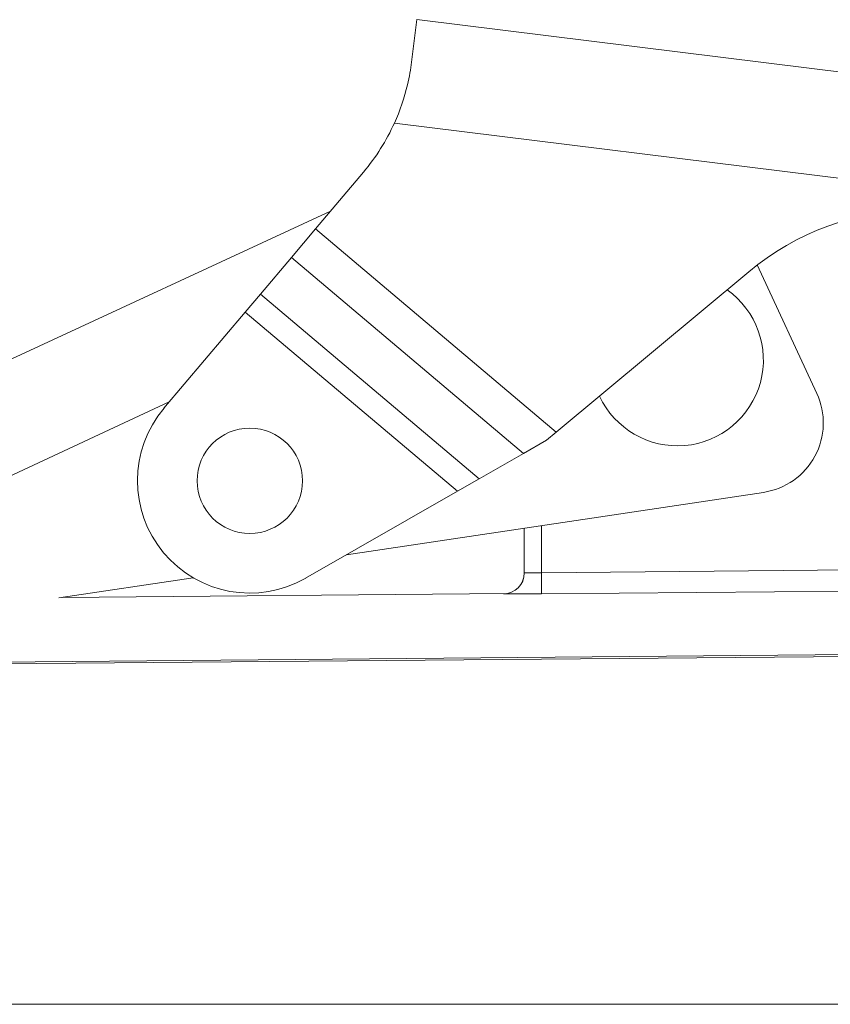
# Model space of a CAD drawing. Header units: inches. Extents: x 0 to 153, y 3 to 96.
# Tile 44 of 132: x 29.75 to 30.9, y 61.97 to 63.37. Entities that reach past the tile are written whole.
import ezdxf

# ---------------------------------------------------------------- set-up
doc = ezdxf.new("R2010")
doc.units = ezdxf.units.IN
doc.header["$LTSCALE"] = 4.5
doc.header["$MEASUREMENT"] = 0
doc.layers.add('Visible (ANSI)', color=7, linetype='Continuous', lineweight=18)
doc.layers.add('Visible Narrow (ANSI)', color=7, linetype='Continuous', lineweight=5)

msp = doc.modelspace()

# ---------------------------------------------------------------- linework, layer by layer
at = {"layer": 'Visible (ANSI)'}
for p, q in [((30.3134, 63.3675), (30.3059, 63.3071)), ((30.3134, 63.3675), (31.8856, 63.1725)), ((30.1691, 63.0697), (30.2373, 63.1505)), ((29.2853, 62.6754), (30.1902, 63.0947)), ((30.1691, 63.0697), (30.1348, 63.029)), ((30.0905, 62.9766), (30.1348, 63.029)), ((30.7982, 63.0183), (30.883, 62.8354)), ((30.786, 63.0086), (30.5119, 62.7801)), ((30.069, 62.9512), (30.0905, 62.9766)), ((29.9532, 62.8141), (30.069, 62.9512)), ((30.4982, 62.7687), (30.5119, 62.7801)), ((30.4653, 62.7498), (30.4982, 62.7687)), ((30.4019, 62.7135), (30.4653, 62.7498)), ((30.4019, 62.7135), (30.3712, 62.6959)), ((30.155, 62.5721), (30.3712, 62.6959)), ((30.2132, 62.6054), (30.807, 62.6944)), ((30.4664, 62.6434), (30.4664, 62.5797)), ((29.8035, 62.544), (29.9949, 62.5727)), ((29.8082, 62.5447), (30.4411, 62.5502)), ((30.9664, 62.461), (27.6962, 62.4325))]:
    msp.add_line(p, q, dxfattribs=at)
msp.add_circle((30.0755, 62.7109), 0.075, dxfattribs=at)
for centre, radius, start, end in [((30.0082, 63.3441), 0.3, 319.8112, 335.6318), ((31.0293, 62.7167), 0.38, 90.4097, 129.8112), ((30.6846, 62.8829), 0.1223, 204.8198, 54.8026), ((30.7922, 62.7933), 0.1, 278.5276, 24.8578), ((30.0755, 62.7109), 0.16, 139.8112, 299.8112)]:
    msp.add_arc(centre, radius, start, end, dxfattribs=at)
msp.add_ellipse((30.4364, 62.5798), major_axis=(0.03, 0.0003), ratio=0.999998, start_param=4.712389, end_param=6.270041, dxfattribs=at)
msp.add_open_spline([(30.2814, 63.2203), (30.2893, 63.2376), (30.2958, 63.2567), (30.3028, 63.2862), (30.3046, 63.2972), (30.3059, 63.3071)], degree=3, knots=[-0.5789935, -0.5789935, -0.5789935, -0.5789935, -0.4344552, -0.4344552, -0.3431423, -0.3431423, -0.3431423, -0.3431423], dxfattribs=at)
msp.add_open_spline([(30.4378, 62.5499), (30.4371, 62.5498), (30.4367, 62.5498), (30.4367, 62.5498)], degree=3, dxfattribs=at)
at = {"layer": 'Visible Narrow (ANSI)'}
for p, q in [((31.264, 63.0984), (30.2814, 63.2203)), ((30.1691, 63.0697), (30.5119, 62.7801)), ((30.4653, 62.7498), (30.1348, 63.029)), ((30.0905, 62.9766), (30.4019, 62.7135)), ((30.3712, 62.6959), (30.069, 62.9512)), ((29.9608, 62.8231), (29.4723, 62.5968)), ((30.491, 62.6471), (30.491, 62.58)), ((30.491, 62.58), (30.9664, 62.5842)), ((30.4367, 62.5497), (30.4367, 62.5498)), ((30.4908, 62.55), (30.9664, 62.5542)), ((27.7136, 62.4352), (30.9664, 62.4636)), ((27.648, 61.9654), (30.9664, 61.9654))]:
    msp.add_line(p, q, dxfattribs=at)
for centre, major_axis, ratio, start_param, end_param in [((30.4364, 62.5797), (0.03, 0.0003), 0.999997, 4.712389, 6.274465), ((30.4905, 62.58), (0.0003, -0.03), 0.017452, 0.002582, 1.570645), ((30.4905, 62.5804), (-0.0003, 0.03), 0.017452, 4.095831, 4.096045)]:
    msp.add_ellipse(centre, major_axis=major_axis, ratio=ratio, start_param=start_param, end_param=end_param, dxfattribs=at)
msp.add_open_spline([(30.4664, 62.5797), (30.4664, 62.5797), (30.4665, 62.5797), (30.4665, 62.5797), (30.4666, 62.5797), (30.4667, 62.5797), (30.4669, 62.5797), (30.4671, 62.5797), (30.4673, 62.5797), (30.4675, 62.5797), (30.4678, 62.5797), (30.4682, 62.5797), (30.4686, 62.5797), (30.469, 62.5797), (30.4694, 62.5797), (30.4699, 62.5797), (30.4705, 62.5797), (30.4711, 62.5797), (30.4717, 62.5797), (30.4724, 62.5797), (30.4732, 62.5797), (30.4741, 62.5798), (30.4749, 62.5798), (30.4757, 62.5798), (30.4766, 62.5798), (30.4777, 62.5798), (30.4789, 62.5798), (30.4802, 62.5798), (30.4811, 62.5799), (30.4821, 62.5799), (30.4832, 62.5799), (30.4847, 62.5799), (30.4863, 62.5799), (30.4879, 62.58), (30.4889, 62.58), (30.49, 62.58), (30.491, 62.58)], degree=3, knots=[0, 0, 0, 0, 0.067854, 0.067854, 0.067854, 0.166667, 0.166667, 0.166667, 0.241277, 0.241277, 0.241277, 0.333333, 0.333333, 0.333333, 0.414899, 0.414899, 0.414899, 0.5, 0.5, 0.5, 0.588546, 0.588546, 0.588546, 0.666667, 0.666667, 0.666667, 0.762369, 0.762369, 0.762369, 0.833333, 0.833333, 0.833333, 0.936256, 0.936256, 0.936256, 1, 1, 1, 1], dxfattribs=at)
msp.add_open_spline([(30.4367, 62.5497), (30.4367, 62.5497), (30.4374, 62.5497), (30.4409, 62.5497), (30.4477, 62.5497), (30.4584, 62.5498), (30.4731, 62.5499), (30.4845, 62.55), (30.4908, 62.55)], degree=3, dxfattribs=at)

doc.saveas('drawing.dxf')
